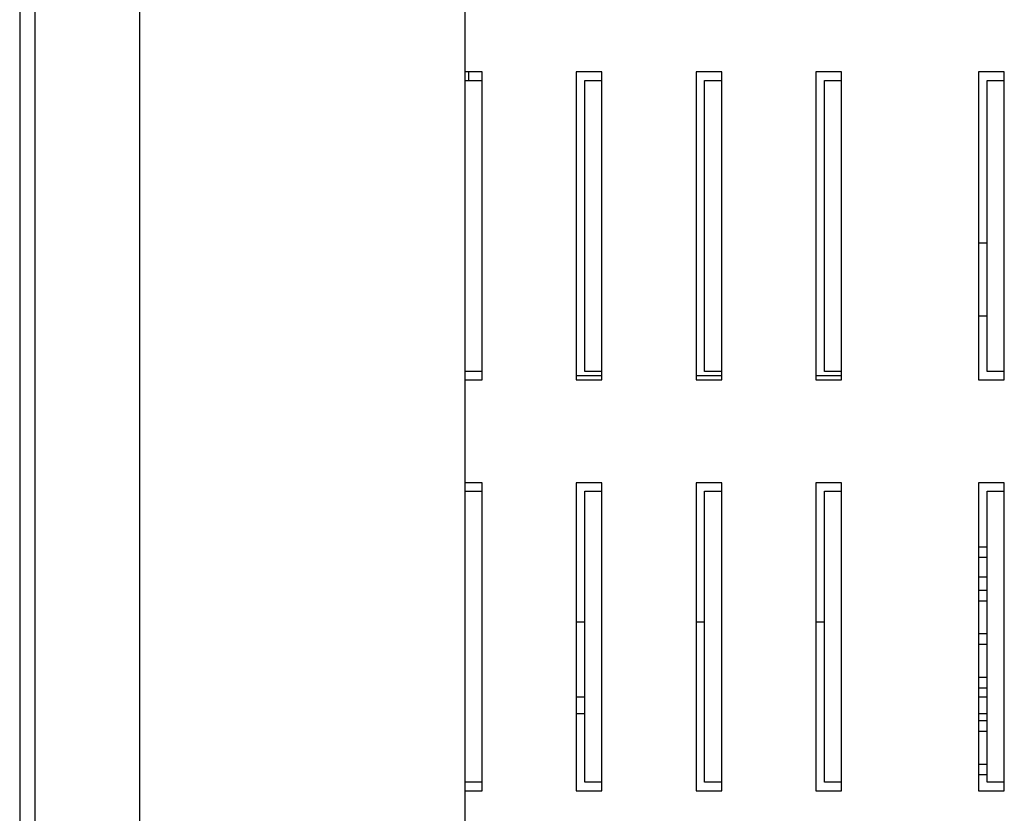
# Model space of a CAD drawing. Header units: millimetres. Extents: x -51 to 286, y -200 to -7.
# Tile 3 of 26: x -42 to 15, y -142 to -96. Entities that reach past the tile are written whole.
import ezdxf

# ---------------------------------------------------------------- set-up
doc = ezdxf.new("R2010")
doc.units = ezdxf.units.MM
doc.header["$MEASUREMENT"] = 0
doc.layers.add('Capa 1', color=7, linetype='Continuous')

# ---------------------------------------------------------------- blocks, each defined once
blk = doc.blocks.new('block 78')
at = {"layer": 'Capa 1', "color": 7, "lineweight": 25, "true_color": 0xffffff}
blk.add_lwpolyline([(-42.36, -37.273), (-42.36, -178.591)], dxfattribs=at)
blk = doc.blocks.new('block 79')
at = {"layer": 'Capa 1', "color": 7, "lineweight": 25, "true_color": 0xffffff}
blk.add_lwpolyline([(-41.473, -37.273), (-41.473, -178.591)], dxfattribs=at)
blk = doc.blocks.new('block 80')
at = {"layer": 'Capa 1', "color": 7, "lineweight": 25, "true_color": 0xffffff}
blk.add_lwpolyline([(-35.36, -35.583), (-35.36, -180.282)], dxfattribs=at)
blk = doc.blocks.new('block 107')
at = {"layer": 'Capa 1', "color": 7, "lineweight": 25, "true_color": 0xffffff}
blk.add_lwpolyline([(-16.36, -69.975), (-16.36, -145.889)], dxfattribs=at)
blk = doc.blocks.new('block 109')
at = {"layer": 'Capa 1', "color": 7, "lineweight": 25, "true_color": 0xffffff}
blk.add_lwpolyline([(-15.36, -140.932), (-15.36, -122.932)], dxfattribs=at)
blk = doc.blocks.new('block 110')
at = {"layer": 'Capa 1', "color": 7, "lineweight": 25, "true_color": 0xffffff}
blk.add_lwpolyline([(-15.36, -116.932), (-15.36, -98.932)], dxfattribs=at)
blk = doc.blocks.new('block 155')
at = {"layer": 'Capa 1', "color": 7, "lineweight": 25, "true_color": 0xffffff}
blk.add_lwpolyline([(-9.86, -98.932), (-9.86, -116.932)], dxfattribs=at)
blk = doc.blocks.new('block 156')
at = {"layer": 'Capa 1', "color": 7, "lineweight": 25, "true_color": 0xffffff}
blk.add_lwpolyline([(-9.86, -122.932), (-9.86, -140.932)], dxfattribs=at)
blk = doc.blocks.new('block 157')
at = {"layer": 'Capa 1', "color": 7, "lineweight": 25, "true_color": 0xffffff}
blk.add_lwpolyline([(-9.36, -140.432), (-9.36, -123.432)], dxfattribs=at)
blk = doc.blocks.new('block 158')
at = {"layer": 'Capa 1', "color": 7, "lineweight": 25, "true_color": 0xffffff}
blk.add_lwpolyline([(-9.36, -116.433), (-9.36, -99.432)], dxfattribs=at)
blk = doc.blocks.new('block 163')
at = {"layer": 'Capa 1', "color": 7, "lineweight": 25, "true_color": 0xffffff}
blk.add_lwpolyline([(-8.36, -140.932), (-8.36, -122.932)], dxfattribs=at)
blk = doc.blocks.new('block 164')
at = {"layer": 'Capa 1', "color": 7, "lineweight": 25, "true_color": 0xffffff}
blk.add_lwpolyline([(-8.36, -116.932), (-8.36, -98.932)], dxfattribs=at)
blk = doc.blocks.new('block 180')
at = {"layer": 'Capa 1', "color": 7, "lineweight": 25, "true_color": 0xffffff}
blk.add_lwpolyline([(-2.86, -98.932), (-2.86, -116.932)], dxfattribs=at)
blk = doc.blocks.new('block 181')
at = {"layer": 'Capa 1', "color": 7, "lineweight": 25, "true_color": 0xffffff}
blk.add_lwpolyline([(-2.86, -122.932), (-2.86, -140.932)], dxfattribs=at)
blk = doc.blocks.new('block 194')
at = {"layer": 'Capa 1', "color": 7, "lineweight": 25, "true_color": 0xffffff}
blk.add_lwpolyline([(-2.36, -140.432), (-2.36, -123.432)], dxfattribs=at)
blk = doc.blocks.new('block 195')
at = {"layer": 'Capa 1', "color": 7, "lineweight": 25, "true_color": 0xffffff}
blk.add_lwpolyline([(-2.36, -116.433), (-2.36, -99.432)], dxfattribs=at)
blk = doc.blocks.new('block 200')
at = {"layer": 'Capa 1', "color": 7, "lineweight": 25, "true_color": 0xffffff}
blk.add_lwpolyline([(-1.36, -140.932), (-1.36, -122.932)], dxfattribs=at)
blk = doc.blocks.new('block 201')
at = {"layer": 'Capa 1', "color": 7, "lineweight": 25, "true_color": 0xffffff}
blk.add_lwpolyline([(-1.36, -116.932), (-1.36, -98.932)], dxfattribs=at)
blk = doc.blocks.new('block 217')
at = {"layer": 'Capa 1', "color": 7, "lineweight": 25, "true_color": 0xffffff}
blk.add_lwpolyline([(4.14, -98.932), (4.14, -116.932)], dxfattribs=at)
blk = doc.blocks.new('block 218')
at = {"layer": 'Capa 1', "color": 7, "lineweight": 25, "true_color": 0xffffff}
blk.add_lwpolyline([(4.14, -122.932), (4.14, -140.932)], dxfattribs=at)
blk = doc.blocks.new('block 219')
at = {"layer": 'Capa 1', "color": 7, "lineweight": 25, "true_color": 0xffffff}
blk.add_lwpolyline([(4.64, -140.432), (4.64, -123.432)], dxfattribs=at)
blk = doc.blocks.new('block 220')
at = {"layer": 'Capa 1', "color": 7, "lineweight": 25, "true_color": 0xffffff}
blk.add_lwpolyline([(4.64, -116.433), (4.64, -99.432)], dxfattribs=at)
blk = doc.blocks.new('block 223')
at = {"layer": 'Capa 1', "color": 7, "lineweight": 25, "true_color": 0xffffff}
blk.add_lwpolyline([(5.64, -140.932), (5.64, -122.932)], dxfattribs=at)
blk = doc.blocks.new('block 224')
at = {"layer": 'Capa 1', "color": 7, "lineweight": 25, "true_color": 0xffffff}
blk.add_lwpolyline([(5.64, -116.932), (5.64, -98.932)], dxfattribs=at)
blk = doc.blocks.new('block 232')
at = {"layer": 'Capa 1', "color": 7, "lineweight": 25, "true_color": 0xffffff}
blk.add_lwpolyline([(13.64, -98.932), (13.64, -116.932)], dxfattribs=at)
blk = doc.blocks.new('block 233')
at = {"layer": 'Capa 1', "color": 7, "lineweight": 25, "true_color": 0xffffff}
blk.add_lwpolyline([(13.64, -122.932), (13.64, -140.932)], dxfattribs=at)
blk = doc.blocks.new('block 234')
at = {"layer": 'Capa 1', "color": 7, "lineweight": 25, "true_color": 0xffffff}
blk.add_lwpolyline([(14.14, -140.432), (14.14, -123.432)], dxfattribs=at)
blk = doc.blocks.new('block 235')
at = {"layer": 'Capa 1', "color": 7, "lineweight": 25, "true_color": 0xffffff}
blk.add_lwpolyline([(14.14, -116.433), (14.14, -99.432)], dxfattribs=at)
blk = doc.blocks.new('block 237')
at = {"layer": 'Capa 1', "color": 7, "lineweight": 25, "true_color": 0xffffff}
blk.add_lwpolyline([(15.14, -140.932), (15.14, -122.932)], dxfattribs=at)
blk = doc.blocks.new('block 238')
at = {"layer": 'Capa 1', "color": 7, "lineweight": 25, "true_color": 0xffffff}
blk.add_lwpolyline([(15.14, -116.932), (15.14, -98.932)], dxfattribs=at)
blk = doc.blocks.new('block 799')
at = {"layer": 'Capa 1', "color": 7, "lineweight": 25, "true_color": 0xffffff}
blk.add_lwpolyline([(15.14, -98.932), (13.64, -98.932)], dxfattribs=at)
blk = doc.blocks.new('block 800')
at = {"layer": 'Capa 1', "color": 7, "lineweight": 25, "true_color": 0xffffff}
blk.add_lwpolyline([(5.64, -98.932), (4.14, -98.932)], dxfattribs=at)
blk = doc.blocks.new('block 801')
at = {"layer": 'Capa 1', "color": 7, "lineweight": 25, "true_color": 0xffffff}
blk.add_lwpolyline([(-1.36, -98.932), (-2.86, -98.932)], dxfattribs=at)
blk = doc.blocks.new('block 802')
at = {"layer": 'Capa 1', "color": 7, "lineweight": 25, "true_color": 0xffffff}
blk.add_lwpolyline([(-8.36, -98.932), (-9.86, -98.932)], dxfattribs=at)
blk = doc.blocks.new('block 803')
at = {"layer": 'Capa 1', "color": 7, "lineweight": 25, "true_color": 0xffffff}
blk.add_lwpolyline([(-15.36, -98.932), (-16.36, -98.932)], dxfattribs=at)
blk = doc.blocks.new('block 986')
at = {"layer": 'Capa 1', "color": 7, "lineweight": 25, "true_color": 0xffffff}
blk.add_lwpolyline([(-16.36, -99.432), (-15.36, -99.432)], dxfattribs=at)
blk = doc.blocks.new('block 987')
at = {"layer": 'Capa 1', "color": 7, "lineweight": 25, "true_color": 0xffffff}
blk.add_lwpolyline([(-9.36, -99.432), (-8.36, -99.432)], dxfattribs=at)
blk = doc.blocks.new('block 988')
at = {"layer": 'Capa 1', "color": 7, "lineweight": 25, "true_color": 0xffffff}
blk.add_lwpolyline([(-2.36, -99.432), (-1.36, -99.432)], dxfattribs=at)
blk = doc.blocks.new('block 989')
at = {"layer": 'Capa 1', "color": 7, "lineweight": 25, "true_color": 0xffffff}
blk.add_lwpolyline([(4.64, -99.432), (5.64, -99.432)], dxfattribs=at)
blk = doc.blocks.new('block 990')
at = {"layer": 'Capa 1', "color": 7, "lineweight": 25, "true_color": 0xffffff}
blk.add_lwpolyline([(14.14, -99.432), (15.14, -99.432)], dxfattribs=at)
blk = doc.blocks.new('block 1029')
at = {"layer": 'Capa 1', "color": 7, "lineweight": 25, "true_color": 0xffffff}
blk.add_lwpolyline([(14.14, -108.933), (13.64, -108.933)], dxfattribs=at)
blk = doc.blocks.new('block 1161')
at = {"layer": 'Capa 1', "color": 7, "lineweight": 25, "true_color": 0xffffff}
blk.add_lwpolyline([(15.14, -116.433), (14.14, -116.433)], dxfattribs=at)
blk = doc.blocks.new('block 1162')
at = {"layer": 'Capa 1', "color": 7, "lineweight": 25, "true_color": 0xffffff}
blk.add_lwpolyline([(5.64, -116.433), (4.64, -116.433)], dxfattribs=at)
blk = doc.blocks.new('block 1163')
at = {"layer": 'Capa 1', "color": 7, "lineweight": 25, "true_color": 0xffffff}
blk.add_lwpolyline([(-1.36, -116.433), (-2.36, -116.433)], dxfattribs=at)
blk = doc.blocks.new('block 1164')
at = {"layer": 'Capa 1', "color": 7, "lineweight": 25, "true_color": 0xffffff}
blk.add_lwpolyline([(-8.36, -116.433), (-9.36, -116.433)], dxfattribs=at)
blk = doc.blocks.new('block 1165')
at = {"layer": 'Capa 1', "color": 7, "lineweight": 25, "true_color": 0xffffff}
blk.add_lwpolyline([(-15.36, -116.433), (-16.36, -116.433)], dxfattribs=at)
blk = doc.blocks.new('block 1167')
at = {"layer": 'Capa 1', "color": 7, "lineweight": 25, "true_color": 0xffffff}
blk.add_lwpolyline([(5.64, -116.682), (4.14, -116.682)], dxfattribs=at)
blk = doc.blocks.new('block 1168')
at = {"layer": 'Capa 1', "color": 7, "lineweight": 25, "true_color": 0xffffff}
blk.add_lwpolyline([(-1.36, -116.682), (-2.86, -116.682)], dxfattribs=at)
blk = doc.blocks.new('block 1169')
at = {"layer": 'Capa 1', "color": 7, "lineweight": 25, "true_color": 0xffffff}
blk.add_lwpolyline([(-8.36, -116.682), (-9.86, -116.682)], dxfattribs=at)
blk = doc.blocks.new('block 1171')
at = {"layer": 'Capa 1', "color": 7, "lineweight": 25, "true_color": 0xffffff}
blk.add_lwpolyline([(-16.36, -116.932), (-15.36, -116.932)], dxfattribs=at)
blk = doc.blocks.new('block 1172')
at = {"layer": 'Capa 1', "color": 7, "lineweight": 25, "true_color": 0xffffff}
blk.add_lwpolyline([(-9.86, -116.932), (-8.36, -116.932)], dxfattribs=at)
blk = doc.blocks.new('block 1173')
at = {"layer": 'Capa 1', "color": 7, "lineweight": 25, "true_color": 0xffffff}
blk.add_lwpolyline([(-2.86, -116.932), (-1.36, -116.932)], dxfattribs=at)
blk = doc.blocks.new('block 1174')
at = {"layer": 'Capa 1', "color": 7, "lineweight": 25, "true_color": 0xffffff}
blk.add_lwpolyline([(4.14, -116.932), (5.64, -116.932)], dxfattribs=at)
blk = doc.blocks.new('block 1175')
at = {"layer": 'Capa 1', "color": 7, "lineweight": 25, "true_color": 0xffffff}
blk.add_lwpolyline([(13.64, -116.932), (15.14, -116.932)], dxfattribs=at)
blk = doc.blocks.new('block 1266')
at = {"layer": 'Capa 1', "color": 7, "lineweight": 25, "true_color": 0xffffff}
blk.add_lwpolyline([(15.14, -122.932), (13.64, -122.932)], dxfattribs=at)
blk = doc.blocks.new('block 1267')
at = {"layer": 'Capa 1', "color": 7, "lineweight": 25, "true_color": 0xffffff}
blk.add_lwpolyline([(5.64, -122.932), (4.14, -122.932)], dxfattribs=at)
blk = doc.blocks.new('block 1268')
at = {"layer": 'Capa 1', "color": 7, "lineweight": 25, "true_color": 0xffffff}
blk.add_lwpolyline([(-1.36, -122.932), (-2.86, -122.932)], dxfattribs=at)
blk = doc.blocks.new('block 1269')
at = {"layer": 'Capa 1', "color": 7, "lineweight": 25, "true_color": 0xffffff}
blk.add_lwpolyline([(-8.36, -122.932), (-9.86, -122.932)], dxfattribs=at)
blk = doc.blocks.new('block 1270')
at = {"layer": 'Capa 1', "color": 7, "lineweight": 25, "true_color": 0xffffff}
blk.add_lwpolyline([(-15.36, -122.932), (-16.36, -122.932)], dxfattribs=at)
blk = doc.blocks.new('block 1274')
at = {"layer": 'Capa 1', "color": 7, "lineweight": 25, "true_color": 0xffffff}
blk.add_lwpolyline([(-16.36, -123.432), (-15.36, -123.432)], dxfattribs=at)
blk = doc.blocks.new('block 1275')
at = {"layer": 'Capa 1', "color": 7, "lineweight": 25, "true_color": 0xffffff}
blk.add_lwpolyline([(-9.36, -123.432), (-8.36, -123.432)], dxfattribs=at)
blk = doc.blocks.new('block 1276')
at = {"layer": 'Capa 1', "color": 7, "lineweight": 25, "true_color": 0xffffff}
blk.add_lwpolyline([(-2.36, -123.432), (-1.36, -123.432)], dxfattribs=at)
blk = doc.blocks.new('block 1277')
at = {"layer": 'Capa 1', "color": 7, "lineweight": 25, "true_color": 0xffffff}
blk.add_lwpolyline([(4.64, -123.432), (5.64, -123.432)], dxfattribs=at)
blk = doc.blocks.new('block 1278')
at = {"layer": 'Capa 1', "color": 7, "lineweight": 25, "true_color": 0xffffff}
blk.add_lwpolyline([(14.14, -123.432), (15.14, -123.432)], dxfattribs=at)
blk = doc.blocks.new('block 1305')
at = {"layer": 'Capa 1', "color": 7, "lineweight": 25, "true_color": 0xffffff}
blk.add_lwpolyline([(13.64, -126.669), (14.14, -126.669)], dxfattribs=at)
blk = doc.blocks.new('block 1312')
at = {"layer": 'Capa 1', "color": 7, "lineweight": 25, "true_color": 0xffffff}
blk.add_lwpolyline([(14.14, -127.304), (13.64, -127.304)], dxfattribs=at)
blk = doc.blocks.new('block 1317')
at = {"layer": 'Capa 1', "color": 7, "lineweight": 25, "true_color": 0xffffff}
blk.add_lwpolyline([(13.64, -128.432), (14.14, -128.432)], dxfattribs=at)
blk = doc.blocks.new('block 1396')
at = {"layer": 'Capa 1', "color": 7, "lineweight": 25, "true_color": 0xffffff}
blk.add_lwpolyline([(13.64, -129.209), (14.14, -129.209)], dxfattribs=at)
blk = doc.blocks.new('block 1408')
at = {"layer": 'Capa 1', "color": 7, "lineweight": 25, "true_color": 0xffffff}
blk.add_lwpolyline([(14.14, -129.844), (13.64, -129.844)], dxfattribs=at)
blk = doc.blocks.new('block 1425')
at = {"layer": 'Capa 1', "color": 7, "lineweight": 25, "true_color": 0xffffff}
blk.add_lwpolyline([(13.64, -131.749), (14.14, -131.749)], dxfattribs=at)
blk = doc.blocks.new('block 1429')
at = {"layer": 'Capa 1', "color": 7, "lineweight": 25, "true_color": 0xffffff}
blk.add_lwpolyline([(14.14, -132.384), (13.64, -132.384)], dxfattribs=at)
blk = doc.blocks.new('block 1439')
at = {"layer": 'Capa 1', "color": 7, "lineweight": 25, "true_color": 0xffffff}
blk.add_lwpolyline([(13.64, -134.289), (14.14, -134.289)], dxfattribs=at)
blk = doc.blocks.new('block 1446')
at = {"layer": 'Capa 1', "color": 7, "lineweight": 25, "true_color": 0xffffff}
blk.add_lwpolyline([(14.14, -134.924), (13.64, -134.924)], dxfattribs=at)
blk = doc.blocks.new('block 1452')
at = {"layer": 'Capa 1', "color": 7, "lineweight": 25, "true_color": 0xffffff}
blk.add_lwpolyline([(-9.86, -135.432), (-9.36, -135.432)], dxfattribs=at)
blk = doc.blocks.new('block 1453')
at = {"layer": 'Capa 1', "color": 7, "lineweight": 25, "true_color": 0xffffff}
blk.add_lwpolyline([(13.64, -135.432), (14.14, -135.432)], dxfattribs=at)
blk = doc.blocks.new('block 1454')
at = {"layer": 'Capa 1', "color": 7, "lineweight": 25, "true_color": 0xffffff}
blk.add_lwpolyline([(14.14, -136.432), (13.64, -136.432)], dxfattribs=at)
blk = doc.blocks.new('block 1455')
at = {"layer": 'Capa 1', "color": 7, "lineweight": 25, "true_color": 0xffffff}
blk.add_lwpolyline([(-9.36, -136.432), (-9.86, -136.432)], dxfattribs=at)
blk = doc.blocks.new('block 1458')
at = {"layer": 'Capa 1', "color": 7, "lineweight": 25, "true_color": 0xffffff}
blk.add_lwpolyline([(13.64, -136.829), (14.14, -136.829)], dxfattribs=at)
blk = doc.blocks.new('block 1465')
at = {"layer": 'Capa 1', "color": 7, "lineweight": 25, "true_color": 0xffffff}
blk.add_lwpolyline([(14.14, -137.464), (13.64, -137.464)], dxfattribs=at)
blk = doc.blocks.new('block 1526')
at = {"layer": 'Capa 1', "color": 7, "lineweight": 25, "true_color": 0xffffff}
blk.add_lwpolyline([(13.64, -139.369), (14.14, -139.369)], dxfattribs=at)
blk = doc.blocks.new('block 1528')
at = {"layer": 'Capa 1', "color": 7, "lineweight": 25, "true_color": 0xffffff}
blk.add_lwpolyline([(14.14, -140.004), (13.64, -140.004)], dxfattribs=at)
blk = doc.blocks.new('block 1530')
at = {"layer": 'Capa 1', "color": 7, "lineweight": 25, "true_color": 0xffffff}
blk.add_lwpolyline([(15.14, -140.432), (14.14, -140.432)], dxfattribs=at)
blk = doc.blocks.new('block 1531')
at = {"layer": 'Capa 1', "color": 7, "lineweight": 25, "true_color": 0xffffff}
blk.add_lwpolyline([(5.64, -140.432), (4.64, -140.432)], dxfattribs=at)
blk = doc.blocks.new('block 1532')
at = {"layer": 'Capa 1', "color": 7, "lineweight": 25, "true_color": 0xffffff}
blk.add_lwpolyline([(-1.36, -140.432), (-2.36, -140.432)], dxfattribs=at)
blk = doc.blocks.new('block 1533')
at = {"layer": 'Capa 1', "color": 7, "lineweight": 25, "true_color": 0xffffff}
blk.add_lwpolyline([(-8.36, -140.432), (-9.36, -140.432)], dxfattribs=at)
blk = doc.blocks.new('block 1534')
at = {"layer": 'Capa 1', "color": 7, "lineweight": 25, "true_color": 0xffffff}
blk.add_lwpolyline([(-15.36, -140.432), (-16.36, -140.432)], dxfattribs=at)
blk = doc.blocks.new('block 1535')
at = {"layer": 'Capa 1', "color": 7, "lineweight": 25, "true_color": 0xffffff}
blk.add_lwpolyline([(-16.36, -140.932), (-15.36, -140.932)], dxfattribs=at)
blk = doc.blocks.new('block 1536')
at = {"layer": 'Capa 1', "color": 7, "lineweight": 25, "true_color": 0xffffff}
blk.add_lwpolyline([(-9.86, -140.932), (-8.36, -140.932)], dxfattribs=at)
blk = doc.blocks.new('block 1537')
at = {"layer": 'Capa 1', "color": 7, "lineweight": 25, "true_color": 0xffffff}
blk.add_lwpolyline([(-2.86, -140.932), (-1.36, -140.932)], dxfattribs=at)
blk = doc.blocks.new('block 1538')
at = {"layer": 'Capa 1', "color": 7, "lineweight": 25, "true_color": 0xffffff}
blk.add_lwpolyline([(4.14, -140.932), (5.64, -140.932)], dxfattribs=at)
blk = doc.blocks.new('block 1539')
at = {"layer": 'Capa 1', "color": 7, "lineweight": 25, "true_color": 0xffffff}
blk.add_lwpolyline([(13.64, -140.932), (15.14, -140.932)], dxfattribs=at)
blk = doc.blocks.new('block 1759')
at = {"layer": 'Capa 1', "color": 7, "lineweight": 25, "true_color": 0xffffff}
blk.add_open_spline([(-16.16, -98.932), (-16.16, -99.1), (-16.156, -99.267), (-16.147, -99.434)], degree=3, dxfattribs=at)
blk = doc.blocks.new('block 2211')
at = {"layer": 'Capa 1', "color": 7, "lineweight": 25, "true_color": 0xffffff}
blk.add_lwpolyline([(13.64, -113.182), (14.14, -113.182)], dxfattribs=at)
blk = doc.blocks.new('block 2217')
at = {"layer": 'Capa 1', "color": 7, "lineweight": 25, "true_color": 0xffffff}
blk.add_lwpolyline([(4.64, -131.082), (4.14, -131.082)], dxfattribs=at)
blk = doc.blocks.new('block 2218')
at = {"layer": 'Capa 1', "color": 7, "lineweight": 25, "true_color": 0xffffff}
blk.add_lwpolyline([(-2.36, -131.082), (-2.86, -131.082)], dxfattribs=at)
blk = doc.blocks.new('block 2219')
at = {"layer": 'Capa 1', "color": 7, "lineweight": 25, "true_color": 0xffffff}
blk.add_lwpolyline([(-9.36, -131.082), (-9.86, -131.082)], dxfattribs=at)

msp = doc.modelspace()

# ---------------------------------------------------------------- block references
at = {"layer": 'Capa 1'}
for name in ['block 80', 'block 78', 'block 79', 'block 107', 'block 803', 'block 986', 'block 1759', 'block 110', 'block 155', 'block 802', 'block 158', 'block 987', 'block 164', 'block 180', 'block 801', 'block 195', 'block 988', 'block 201', 'block 217', 'block 800', 'block 220', 'block 989', 'block 224', 'block 232', 'block 799', 'block 235', 'block 990', 'block 238', 'block 1029', 'block 2211', 'block 1165', 'block 1169', 'block 1164', 'block 1168', 'block 1163', 'block 1167', 'block 1162', 'block 1161', 'block 1171', 'block 1172', 'block 1173', 'block 1174', 'block 1175', 'block 1270', 'block 109', 'block 156', 'block 1269', 'block 163', 'block 181', 'block 1268', 'block 200', 'block 218', 'block 1267', 'block 223', 'block 233', 'block 1266', 'block 237', 'block 1274', 'block 157', 'block 1275', 'block 194', 'block 1276', 'block 219', 'block 1277', 'block 234', 'block 1278', 'block 1305', 'block 1312', 'block 1317', 'block 1396', 'block 1408', 'block 2219', 'block 2218', 'block 2217', 'block 1425', 'block 1429', 'block 1439', 'block 1446', 'block 1452', 'block 1453', 'block 1455', 'block 1454', 'block 1458', 'block 1465', 'block 1526', 'block 1528', 'block 1534', 'block 1533', 'block 1532', 'block 1531', 'block 1530', 'block 1535', 'block 1536', 'block 1537', 'block 1538', 'block 1539']:
    msp.add_blockref(name, (0, 0), dxfattribs=at)

doc.saveas('drawing.dxf')
